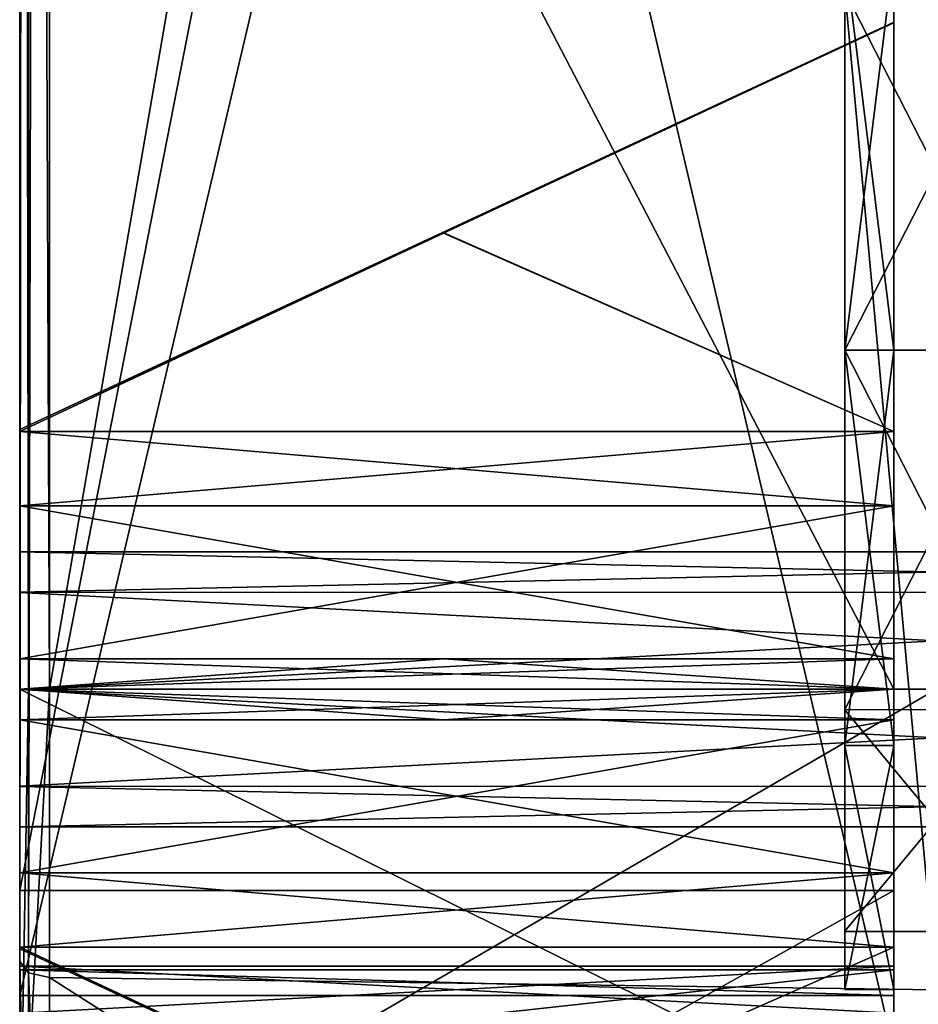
# Model space of a CAD drawing. Header units: millimetres. Extents: x -30 to 0, y -214 to 14.
# Tile 3 of 42: x -30 to -15, y -202 to -186. Entities that reach past the tile are written whole.
import ezdxf

# ---------------------------------------------------------------- set-up
doc = ezdxf.new("R2010")
doc.units = ezdxf.units.MM
doc.header["$LTSCALE"] = 81.481481
for name, color, linetype in [('150', 7, 'CONTINUOUS'), ('157', 7, 'CONTINUOUS'), ('224', 7, 'CONTINUOUS'), ('225', 7, 'CONTINUOUS'), ('231', 7, 'CONTINUOUS'), ('241', 7, 'CONTINUOUS'), ('250', 7, 'CONTINUOUS'), ('251', 7, 'CONTINUOUS'), ('26', 7, 'CONTINUOUS'), ('279', 7, 'CONTINUOUS'), ('280', 7, 'CONTINUOUS'), ('53', 7, 'CONTINUOUS'), ('54', 7, 'CONTINUOUS'), ('56', 7, 'CONTINUOUS'), ('57', 7, 'CONTINUOUS'), ('621', 7, 'CONTINUOUS'), ('625', 7, 'CONTINUOUS'), ('626', 7, 'CONTINUOUS'), ('628', 7, 'CONTINUOUS'), ('630', 7, 'CONTINUOUS'), ('647', 7, 'CONTINUOUS'), ('648', 7, 'CONTINUOUS'), ('649', 7, 'CONTINUOUS'), ('650', 7, 'CONTINUOUS'), ('651', 7, 'CONTINUOUS'), ('652', 7, 'CONTINUOUS'), ('653', 7, 'CONTINUOUS'), ('654', 7, 'CONTINUOUS'), ('655', 7, 'CONTINUOUS'), ('656', 7, 'CONTINUOUS'), ('657', 7, 'CONTINUOUS'), ('658', 7, 'CONTINUOUS'), ('676', 7, 'CONTINUOUS'), ('677', 7, 'CONTINUOUS'), ('678', 7, 'CONTINUOUS'), ('679', 7, 'CONTINUOUS'), ('680', 7, 'CONTINUOUS'), ('681', 7, 'CONTINUOUS'), ('682', 7, 'CONTINUOUS'), ('72', 7, 'CONTINUOUS'), ('73', 7, 'CONTINUOUS'), ('75', 7, 'CONTINUOUS'), ('76', 7, 'CONTINUOUS')]:
    doc.layers.add(name, color=color, linetype=linetype)

msp = doc.modelspace()

# ---------------------------------------------------------------- linework, layer by layer
at = {"layer": '150', "linetype": 'Continuous'}
for points in [[(-15.7, -141.198, 113.165), (-15.7, -202.011, 155.917), (-15.7, -175.498, 141.812), (-15.7, -141.198, 113.165)], [(-15.7, -197, 198.2), (-15.7, -169.5, 198.2), (-15.7, -197, 193.918), (-15.7, -197, 198.2)], [(-15.7, -169.5, 198.2), (-15.7, -183.189, 170.495), (-15.7, -186.082, 183), (-15.7, -169.5, 198.2)], [(-15.7, -197, 193.918), (-15.7, -169.5, 198.2), (-15.7, -196.5, 193.907), (-15.7, -197, 193.918)], [(-15.7, -196.5, 193.907), (-15.7, -169.5, 198.2), (-15.7, -196.5, 187.22), (-15.7, -196.5, 193.907)], [(-15.7, -196.5, 187.22), (-15.7, -169.5, 198.2), (-15.7, -193.995, 186.005), (-15.7, -196.5, 187.22)], [(-15.7, -193.995, 186.005), (-15.7, -169.5, 198.2), (-15.7, -192.78, 183.5), (-15.7, -193.995, 186.005)], [(-15.7, -192.78, 183.5), (-15.7, -169.5, 198.2), (-15.7, -186.093, 183.5), (-15.7, -192.78, 183.5)], [(-15.7, -186.093, 183.5), (-15.7, -169.5, 198.2), (-15.7, -186.082, 183), (-15.7, -186.093, 183.5)], [(-15.7, -175.498, 141.812), (-15.7, -202.011, 155.917), (-15.7, -183.187, 149.501), (-15.7, -175.498, 141.812)], [(-15.7, -183.187, 149.501), (-15.7, -202.011, 155.917), (-15.7, -186, 160.009), (-15.7, -183.187, 149.501)], [(-15.7, -183.189, 170.495), (-15.7, -186, 160.009), (-15.7, -186.082, 183), (-15.7, -183.189, 170.495)], [(-15.7, -186, 160.009), (-15.7, -202.011, 155.917), (-15.7, -186.093, 182.5), (-15.7, -186, 160.009)], [(-15.7, -186.082, 183), (-15.7, -186, 160.009), (-15.7, -186.093, 182.5), (-15.7, -186.082, 183)], [(-15.7, -186.093, 182.5), (-15.7, -202.011, 155.917), (-15.7, -192.78, 182.5), (-15.7, -186.093, 182.5)], [(-15.7, -202.011, 155.917), (-15.7, -196.5, 172.093), (-15.7, -192.78, 182.5), (-15.7, -202.011, 155.917)], [(-15.7, -192.78, 182.5), (-15.7, -196.5, 172.093), (-15.7, -193.995, 179.995), (-15.7, -192.78, 182.5)], [(-15.7, -193.995, 179.995), (-15.7, -196.5, 172.093), (-15.7, -196.5, 178.78), (-15.7, -193.995, 179.995)], [(-15.7, -196.5, 172.093), (-15.7, -202.011, 155.917), (-15.7, -197, 172.082), (-15.7, -196.5, 172.093)], [(-15.7, -204.101, 196.297), (-15.7, -197, 198.2), (-15.7, -201.22, 183.5), (-15.7, -204.101, 196.297)], [(-15.7, -201.22, 183.5), (-15.7, -197, 198.2), (-15.7, -200.005, 186.005), (-15.7, -201.22, 183.5)], [(-15.7, -200.005, 186.005), (-15.7, -197, 198.2), (-15.7, -197.5, 193.907), (-15.7, -200.005, 186.005)], [(-15.7, -197.5, 193.907), (-15.7, -197, 198.2), (-15.7, -197, 193.918), (-15.7, -197.5, 193.907)], [(-15.7, -197, 172.082), (-15.7, -202.011, 155.917), (-15.7, -197.5, 172.093), (-15.7, -197, 172.082)], [(-15.7, -202.011, 155.917), (-15.7, -201.593, 158.908), (-15.7, -197.5, 178.78), (-15.7, -202.011, 155.917)], [(-15.7, -197.5, 178.78), (-15.7, -201.593, 158.908), (-15.7, -200.005, 179.995), (-15.7, -197.5, 178.78)], [(-15.7, -197.5, 172.093), (-15.7, -202.011, 155.917), (-15.7, -197.5, 178.78), (-15.7, -197.5, 172.093)], [(-15.7, -197.5, 187.22), (-15.7, -200.005, 186.005), (-15.7, -197.5, 193.907), (-15.7, -197.5, 187.22)], [(-15.7, -200.005, 179.995), (-15.7, -201.593, 158.908), (-15.7, -201.22, 182.5), (-15.7, -200.005, 179.995)], [(-15.7, -207.907, 183.5), (-15.7, -204.101, 196.297), (-15.7, -201.22, 183.5), (-15.7, -207.907, 183.5)], [(-15.7, -203.155, 161.487), (-15.7, -206, 162.5), (-15.7, -201.22, 182.5), (-15.7, -203.155, 161.487)], [(-15.7, -201.22, 182.5), (-15.7, -206, 162.5), (-15.7, -207.907, 182.5), (-15.7, -201.22, 182.5)], [(-15.7, -201.593, 158.908), (-15.7, -203.155, 161.487), (-15.7, -201.22, 182.5), (-15.7, -201.593, 158.908)]]:
    msp.add_3dface(points, dxfattribs=at)
at = {"layer": '157', "linetype": 'Continuous'}
for points in [[(-15.7, -127.096, 58.916), (-15.7, -200.294, 104.183), (-15.7, -127.041, 59.061), (-15.7, -127.096, 58.916)], [(-15.7, -127.041, 59.061), (-15.7, -200.294, 104.183), (-15.7, -127.046, 59.217), (-15.7, -127.041, 59.061)], [(-15.7, -127.046, 59.217), (-15.7, -200.294, 104.183), (-15.7, -171, 97), (-15.7, -127.046, 59.217)], [(-15.7, -127.308, 58.576), (-15.7, -200.294, 104.183), (-15.7, -127.096, 58.916), (-15.7, -127.308, 58.576)], [(-15.7, -202.918, 154.721), (-15.7, -142.061, 111.938), (-15.7, -204.342, 153.816), (-15.7, -202.918, 154.721)], [(-15.7, -204.342, 153.816), (-15.7, -142.061, 111.938), (-15.7, -206, 153.5), (-15.7, -204.342, 153.816)], [(-15.7, -206, 153.5), (-15.7, -142.061, 111.938), (-15.7, -203.014, 145.367), (-15.7, -206, 153.5)], [(-15.7, -203.014, 145.367), (-15.7, -142.061, 111.938), (-15.7, -201.532, 142.538), (-15.7, -203.014, 145.367)], [(-15.7, -201.532, 142.538), (-15.7, -142.061, 111.938), (-15.7, -202.3, 139.439), (-15.7, -201.532, 142.538)], [(-15.7, -202.3, 139.439), (-15.7, -142.061, 111.938), (-15.7, -184.987, 131.278), (-15.7, -202.3, 139.439)], [(-15.7, -171, 97), (-15.7, -200.294, 104.183), (-15.7, -177.465, 99.1), (-15.7, -171, 97)], [(-15.7, -177.465, 99.1), (-15.7, -200.294, 104.183), (-15.7, -181.461, 104.599), (-15.7, -177.465, 99.1)], [(-15.7, -200.294, 104.183), (-15.7, -208.291, 112.61), (-15.7, -181.461, 104.599), (-15.7, -200.294, 104.183)], [(-15.7, -208.291, 112.61), (-15.7, -191.452, 111.378), (-15.7, -181.461, 104.599), (-15.7, -208.291, 112.61)], [(-15.7, -191.452, 111.378), (-15.7, -184.979, 113.484), (-15.7, -181.461, 111.402), (-15.7, -191.452, 111.378)], [(-15.7, -181.461, 104.599), (-15.7, -191.452, 111.378), (-15.7, -181.461, 111.402), (-15.7, -181.461, 104.599)], [(-15.7, -203.911, 138.014), (-15.7, -202.3, 139.439), (-15.7, -184.987, 131.278), (-15.7, -203.911, 138.014)], [(-15.7, -191.452, 133.378), (-15.7, -203.911, 138.014), (-15.7, -184.987, 131.278), (-15.7, -191.452, 133.378)], [(-15.7, -206, 137.5), (-15.7, -203.911, 138.014), (-15.7, -191.452, 133.378), (-15.7, -206, 137.5)], [(-15.7, -208.089, 138.014), (-15.7, -206, 137.5), (-15.7, -191.452, 133.378), (-15.7, -208.089, 138.014)], [(-15.7, -197.925, 131.272), (-15.7, -208.089, 138.014), (-15.7, -191.452, 133.378), (-15.7, -197.925, 131.272)], [(-15.7, -191.452, 111.378), (-15.7, -208.291, 112.61), (-15.7, -197.916, 113.478), (-15.7, -191.452, 111.378)], [(-15.7, -208.291, 112.61), (-15.7, -211.2, 123.858), (-15.7, -197.916, 113.478), (-15.7, -208.291, 112.61)], [(-15.7, -197.916, 113.478), (-15.7, -211.2, 123.858), (-15.7, -201.913, 118.977), (-15.7, -197.916, 113.478)], [(-15.7, -201.913, 125.78), (-15.7, -208.089, 138.014), (-15.7, -197.925, 131.272), (-15.7, -201.913, 125.78)], [(-15.7, -211.2, 140.75), (-15.7, -208.089, 138.014), (-15.7, -201.913, 125.78), (-15.7, -211.2, 140.75)], [(-15.7, -211.2, 123.858), (-15.7, -211.2, 140.75), (-15.7, -201.913, 125.78), (-15.7, -211.2, 123.858)], [(-15.7, -201.913, 118.977), (-15.7, -211.2, 123.858), (-15.7, -201.913, 125.78), (-15.7, -201.913, 118.977)]]:
    msp.add_3dface(points, dxfattribs=at)
at = {"layer": '224', "linetype": 'Continuous'}
for points in [[(-30, -127.308, 58.576), (-30, -200.294, 104.183), (-15.7, -127.308, 58.576), (-30, -127.308, 58.576)], [(-15.7, -127.308, 58.576), (-30, -200.294, 104.183), (-15.7, -200.294, 104.183), (-15.7, -127.308, 58.576)]]:
    msp.add_3dface(points, dxfattribs=at)
at = {"layer": '225', "linetype": 'Continuous'}
for points in [[(-30, -200.294, 104.183), (-30, -208.291, 112.61), (-15.7, -200.294, 104.183), (-30, -200.294, 104.183)], [(-15.7, -200.294, 104.183), (-30, -208.291, 112.61), (-15.7, -208.291, 112.61), (-15.7, -200.294, 104.183)]]:
    msp.add_3dface(points, dxfattribs=at)
at = {"layer": '231', "linetype": 'Continuous'}
for points in [[(-30, -203.014, 138.633), (-30, -201.532, 141.462), (-15.7, -202.3, 139.439), (-30, -203.014, 138.633)], [(-30, -201.532, 141.462), (-30, -202.3, 144.561), (-15.7, -201.532, 142.538), (-30, -201.532, 141.462)], [(-30, -201.532, 141.462), (-15.7, -201.532, 142.538), (-15.7, -202.3, 139.439), (-30, -201.532, 141.462)], [(-30, -202.3, 144.561), (-15.7, -203.014, 145.367), (-15.7, -201.532, 142.538), (-30, -202.3, 144.561)]]:
    msp.add_3dface(points, dxfattribs=at)
at = {"layer": '241', "linetype": 'Continuous'}
for points in [[(-30, -202.011, 155.917), (-30, -201.593, 158.908), (-15.7, -202.011, 155.917), (-30, -202.011, 155.917)], [(-30, -201.593, 158.908), (-30, -203.155, 161.487), (-15.7, -201.593, 158.908), (-30, -201.593, 158.908)], [(-30, -201.593, 158.908), (-15.7, -201.593, 158.908), (-15.7, -202.011, 155.917), (-30, -201.593, 158.908)], [(-30, -203.155, 161.487), (-15.7, -203.155, 161.487), (-15.7, -201.593, 158.908), (-30, -203.155, 161.487)]]:
    msp.add_3dface(points, dxfattribs=at)
at = {"layer": '250', "linetype": 'Continuous'}
for points in [[(-30, -204.101, 196.297), (-30, -197, 198.2), (-15.7, -204.101, 196.297), (-30, -204.101, 196.297)], [(-30, -197, 198.2), (-15.7, -197, 198.2), (-15.7, -204.101, 196.297), (-30, -197, 198.2)]]:
    msp.add_3dface(points, dxfattribs=at)
at = {"layer": '251', "linetype": 'Continuous'}
for points in [[(-30, -197, 198.2), (-30, -169.5, 198.2), (-15.7, -197, 198.2), (-30, -197, 198.2)], [(-30, -169.5, 198.2), (-15.7, -169.5, 198.2), (-15.7, -197, 198.2), (-30, -169.5, 198.2)]]:
    msp.add_3dface(points, dxfattribs=at)
at = {"layer": '26', "linetype": 'Continuous'}
for points in [[(-30, -43.249, 3.468), (-30, -201.455, 102.326), (-30, -92.124, 36.591), (-30, -43.249, 3.468)], [(-30, -201.455, 102.326), (-30, -93.051, 37.17), (-30, -92.124, 36.591), (-30, -201.455, 102.326)], [(-30, -201.455, 102.326), (-30, -125.877, 57.682), (-30, -93.051, 37.17), (-30, -201.455, 102.326)], [(-30, -197, 200.39), (-30, -113.202, 200.39), (-30, -197, 198.2), (-30, -197, 200.39)], [(-30, -197, 198.2), (-30, -113.202, 200.39), (-30, -169.5, 198.2), (-30, -197, 198.2)], [(-30, -201.455, 102.326), (-30, -127.308, 58.576), (-30, -125.877, 57.682), (-30, -201.455, 102.326)], [(-30, -127.308, 58.576), (-30, -201.455, 102.326), (-30, -200.294, 104.183), (-30, -127.308, 58.576)], [(-30, -202.011, 155.917), (-30, -141.198, 113.165), (-30, -142.061, 111.938), (-30, -202.011, 155.917)], [(-30, -202.918, 154.721), (-30, -202.011, 155.917), (-30, -142.061, 111.938), (-30, -202.918, 154.721)], [(-30, -205.195, 198.194), (-30, -197, 200.39), (-30, -204.101, 196.297), (-30, -205.195, 198.194)], [(-30, -204.101, 196.297), (-30, -197, 200.39), (-30, -197, 198.2), (-30, -204.101, 196.297)], [(-30, -200.294, 104.183), (-30, -201.455, 102.326), (-30, -208.291, 112.61), (-30, -200.294, 104.183)], [(-30, -201.455, 102.326), (-30, -210.206, 111.549), (-30, -208.291, 112.61), (-30, -201.455, 102.326)], [(-30, -201.532, 141.462), (-30, -203.014, 138.633), (-30, -202.3, 144.561), (-30, -201.532, 141.462)], [(-30, -201.593, 158.908), (-30, -202.011, 155.917), (-30, -202.918, 154.721), (-30, -201.593, 158.908)], [(-30, -203.155, 161.487), (-30, -201.593, 158.908), (-30, -202.918, 154.721), (-30, -203.155, 161.487)]]:
    msp.add_3dface(points, dxfattribs=at)
at = {"layer": '279', "linetype": 'Continuous'}
for points in [[(-30, -141.198, 113.165), (-30, -202.011, 155.917), (-15.7, -141.198, 113.165), (-30, -141.198, 113.165)], [(-15.7, -141.198, 113.165), (-30, -202.011, 155.917), (-15.7, -202.011, 155.917), (-15.7, -141.198, 113.165)]]:
    msp.add_3dface(points, dxfattribs=at)
at = {"layer": '280', "linetype": 'Continuous'}
for points in [[(-30, -202.918, 154.721), (-30, -142.061, 111.938), (-15.7, -202.918, 154.721), (-30, -202.918, 154.721)], [(-30, -142.061, 111.938), (-15.7, -142.061, 111.938), (-15.7, -202.918, 154.721), (-30, -142.061, 111.938)]]:
    msp.add_3dface(points, dxfattribs=at)
at = {"layer": '53', "linetype": 'Continuous'}
for points in [[(-30, -201.455, 102.326), (-30, -43.249, 3.468), (-29.858, -43.434, 3.172), (-30, -201.455, 102.326)], [(-30, -201.455, 102.326), (-29.858, -43.434, 3.172), (-29.858, -201.639, 102.03), (-30, -201.455, 102.326)], [(-29.858, -43.434, 3.172), (-29.513, -43.514, 3.044), (-29.858, -201.639, 102.03), (-29.858, -43.434, 3.172)], [(-29.858, -201.639, 102.03), (-29.513, -43.514, 3.044), (-29.513, -201.719, 101.902), (-29.858, -201.639, 102.03)]]:
    msp.add_3dface(points, dxfattribs=at)
at = {"layer": '54', "linetype": 'Continuous'}
for points in [[(-30, -210.206, 111.549), (-30, -201.455, 102.326), (-29.858, -208.097, 107.776), (-30, -210.206, 111.549)], [(-30, -201.455, 102.326), (-29.858, -201.639, 102.03), (-29.858, -208.097, 107.776), (-30, -201.455, 102.326)], [(-29.858, -201.639, 102.03), (-29.513, -201.719, 101.902), (-29.513, -210.644, 111.306), (-29.858, -201.639, 102.03)], [(-29.858, -208.097, 107.776), (-29.858, -201.639, 102.03), (-29.513, -210.644, 111.306), (-29.858, -208.097, 107.776)]]:
    msp.add_3dface(points, dxfattribs=at)
at = {"layer": '56', "linetype": 'Continuous'}
for points in [[(-30, -197, 200.39), (-30, -205.195, 198.194), (-29.858, -197, 200.739), (-30, -197, 200.39)], [(-29.858, -197, 200.739), (-30, -205.195, 198.194), (-29.858, -203.406, 199.465), (-29.858, -197, 200.739)], [(-29.858, -197, 200.739), (-29.858, -203.406, 199.465), (-29.513, -197, 200.89), (-29.858, -197, 200.739)], [(-29.513, -197, 200.89), (-29.858, -203.406, 199.465), (-29.513, -205.445, 198.627), (-29.513, -197, 200.89)]]:
    msp.add_3dface(points, dxfattribs=at)
at = {"layer": '57', "linetype": 'Continuous'}
for points in [[(-30, -113.202, 200.39), (-30, -197, 200.39), (-29.858, -197, 200.739), (-30, -113.202, 200.39)], [(-30, -113.202, 200.39), (-29.858, -197, 200.739), (-29.858, -113.202, 200.739), (-30, -113.202, 200.39)], [(-29.858, -197, 200.739), (-29.513, -197, 200.89), (-29.858, -113.202, 200.739), (-29.858, -197, 200.739)], [(-29.858, -113.202, 200.739), (-29.513, -197, 200.89), (-29.513, -113.202, 200.89), (-29.858, -113.202, 200.739)]]:
    msp.add_3dface(points, dxfattribs=at)
at = {"layer": '621', "linetype": 'Continuous'}
for points in [[(-16.5, -191.452, 133.378), (-16.5, -184.979, 131.272), (-16.5, -191.452, 132.378), (-16.5, -191.452, 133.378)], [(-16.5, -191.452, 132.378), (-16.5, -184.979, 131.272), (-16.5, -185.575, 130.469), (-16.5, -191.452, 132.378)], [(-16.5, -184.987, 113.478), (-16.5, -191.452, 111.378), (-16.5, -185.567, 114.293), (-16.5, -184.987, 113.478)], [(-16.5, -185.567, 114.293), (-16.5, -191.452, 111.378), (-16.5, -191.452, 112.378), (-16.5, -185.567, 114.293)], [(-16.5, -191.452, 111.378), (-16.5, -197.925, 113.484), (-16.5, -191.452, 112.378), (-16.5, -191.452, 111.378)], [(-16.5, -191.452, 112.378), (-16.5, -197.925, 113.484), (-16.5, -197.329, 114.287), (-16.5, -191.452, 112.378)], [(-16.5, -197.916, 131.278), (-16.5, -191.452, 133.378), (-16.5, -197.337, 130.463), (-16.5, -197.916, 131.278)], [(-16.5, -191.452, 133.378), (-16.5, -191.452, 132.378), (-16.5, -197.337, 130.463), (-16.5, -191.452, 133.378)], [(-16.5, -197.329, 114.287), (-16.5, -197.925, 113.484), (-16.5, -200.961, 119.285), (-16.5, -197.329, 114.287)], [(-16.5, -200.962, 125.468), (-16.5, -197.916, 131.278), (-16.5, -197.337, 130.463), (-16.5, -200.962, 125.468)], [(-16.5, -201.913, 125.779), (-16.5, -197.916, 131.278), (-16.5, -200.962, 125.468), (-16.5, -201.913, 125.779)], [(-16.5, -197.925, 113.484), (-16.5, -201.913, 118.976), (-16.5, -200.961, 119.285), (-16.5, -197.925, 113.484)], [(-16.5, -200.961, 119.285), (-16.5, -201.913, 118.976), (-16.5, -200.962, 125.468), (-16.5, -200.961, 119.285)], [(-16.5, -201.913, 118.976), (-16.5, -201.913, 125.779), (-16.5, -200.962, 125.468), (-16.5, -201.913, 118.976)]]:
    msp.add_3dface(points, dxfattribs=at)
at = {"layer": '625', "linetype": 'Continuous'}
for points in [[(-13.5, -191.452, 132.378), (-16.5, -185.575, 130.469), (-13.5, -185.567, 130.463), (-13.5, -191.452, 132.378)], [(-16.5, -185.567, 114.293), (-16.5, -191.452, 112.378), (-13.5, -185.575, 114.287), (-16.5, -185.567, 114.293)], [(-16.5, -191.452, 132.378), (-16.5, -185.575, 130.469), (-13.5, -191.452, 132.378), (-16.5, -191.452, 132.378)], [(-16.5, -191.452, 112.378), (-13.5, -191.452, 112.378), (-13.5, -185.575, 114.287), (-16.5, -191.452, 112.378)]]:
    msp.add_3dface(points, dxfattribs=at)
at = {"layer": '626', "linetype": 'Continuous'}
for points in [[(-16.5, -197.337, 130.463), (-16.5, -191.452, 132.378), (-13.5, -197.329, 130.469), (-16.5, -197.337, 130.463)], [(-16.5, -191.452, 132.378), (-13.5, -191.452, 132.378), (-13.5, -197.329, 130.469), (-16.5, -191.452, 132.378)], [(-16.5, -191.452, 112.378), (-16.5, -197.329, 114.287), (-13.5, -191.452, 112.378), (-16.5, -191.452, 112.378)], [(-13.5, -191.452, 112.378), (-16.5, -197.329, 114.287), (-13.5, -197.337, 114.293), (-13.5, -191.452, 112.378)], [(-16.5, -197.329, 114.287), (-16.5, -200.961, 119.285), (-13.5, -197.337, 114.293), (-16.5, -197.329, 114.287)], [(-13.5, -200.961, 125.471), (-16.5, -197.337, 130.463), (-13.5, -197.329, 130.469), (-13.5, -200.961, 125.471)], [(-13.5, -197.337, 114.293), (-16.5, -200.961, 119.285), (-13.5, -200.962, 119.287), (-13.5, -197.337, 114.293)], [(-16.5, -200.962, 125.468), (-16.5, -197.337, 130.463), (-13.5, -200.961, 125.471), (-16.5, -200.962, 125.468)], [(-16.5, -200.961, 119.285), (-16.5, -200.962, 125.468), (-13.5, -200.962, 119.287), (-16.5, -200.961, 119.285)], [(-13.5, -200.962, 119.287), (-16.5, -200.962, 125.468), (-13.5, -200.961, 125.471), (-13.5, -200.962, 119.287)]]:
    msp.add_3dface(points, dxfattribs=at)
at = {"layer": '628', "linetype": 'Continuous'}
for points in [[(-15.7, -191.452, 111.378), (-15.7, -197.916, 113.478), (-16.5, -191.452, 111.378), (-15.7, -191.452, 111.378)], [(-16.5, -191.452, 111.378), (-15.7, -197.916, 113.478), (-16.5, -197.925, 113.484), (-16.5, -191.452, 111.378)], [(-15.7, -197.925, 131.272), (-15.7, -191.452, 133.378), (-16.5, -197.916, 131.278), (-15.7, -197.925, 131.272)], [(-16.5, -197.916, 131.278), (-15.7, -191.452, 133.378), (-16.5, -191.452, 133.378), (-16.5, -197.916, 131.278)], [(-15.7, -197.916, 113.478), (-15.7, -201.913, 118.977), (-16.5, -197.925, 113.484), (-15.7, -197.916, 113.478)], [(-16.5, -201.913, 125.779), (-15.7, -197.925, 131.272), (-16.5, -197.916, 131.278), (-16.5, -201.913, 125.779)], [(-16.5, -197.925, 113.484), (-15.7, -201.913, 118.977), (-16.5, -201.913, 118.976), (-16.5, -197.925, 113.484)], [(-15.7, -201.913, 125.78), (-15.7, -197.925, 131.272), (-16.5, -201.913, 125.779), (-15.7, -201.913, 125.78)], [(-15.7, -201.913, 118.977), (-15.7, -201.913, 125.78), (-16.5, -201.913, 125.779), (-15.7, -201.913, 118.977)], [(-16.5, -201.913, 118.976), (-15.7, -201.913, 118.977), (-16.5, -201.913, 125.779), (-16.5, -201.913, 118.976)]]:
    msp.add_3dface(points, dxfattribs=at)
at = {"layer": '630', "linetype": 'Continuous'}
for points in [[(-15.7, -184.979, 113.484), (-15.7, -191.452, 111.378), (-16.5, -184.987, 113.478), (-15.7, -184.979, 113.484)], [(-16.5, -191.452, 133.378), (-15.7, -184.987, 131.278), (-16.5, -184.979, 131.272), (-16.5, -191.452, 133.378)], [(-15.7, -191.452, 111.378), (-16.5, -191.452, 111.378), (-16.5, -184.987, 113.478), (-15.7, -191.452, 111.378)], [(-15.7, -191.452, 133.378), (-15.7, -184.987, 131.278), (-16.5, -191.452, 133.378), (-15.7, -191.452, 133.378)]]:
    msp.add_3dface(points, dxfattribs=at)
at = {"layer": '647', "linetype": 'Continuous'}
for points in [[(-30, -196.5, 178.78), (-15.7, -197, 172.082), (-30, -197, 178.75), (-30, -196.5, 178.78)], [(-15.7, -197, 172.082), (-30, -196.5, 178.78), (-23.067, -196.5, 175.534), (-15.7, -197, 172.082)], [(-15.7, -196.5, 172.093), (-15.7, -197, 172.082), (-23.067, -196.5, 175.534), (-15.7, -196.5, 172.093)], [(-15.7, -197, 172.082), (-15.7, -197.5, 172.093), (-30, -197, 178.75), (-15.7, -197, 172.082)], [(-30, -197, 178.75), (-15.7, -197.5, 172.093), (-23.062, -197.5, 175.531), (-30, -197, 178.75)], [(-30, -197.5, 178.78), (-30, -197, 178.75), (-23.062, -197.5, 175.531), (-30, -197.5, 178.78)]]:
    msp.add_3dface(points, dxfattribs=at)
at = {"layer": '648', "linetype": 'Continuous'}
for points in [[(-30, -196.5, 178.78), (-15.7, -196.5, 178.78), (-23.067, -196.5, 175.534), (-30, -196.5, 178.78)], [(-15.7, -196.5, 178.78), (-15.7, -196.5, 172.093), (-23.067, -196.5, 175.534), (-15.7, -196.5, 178.78)]]:
    msp.add_3dface(points, dxfattribs=at)
at = {"layer": '649', "linetype": 'Continuous'}
for points in [[(-15.7, -193.995, 186.005), (-15.7, -192.78, 183.5), (-30, -193.995, 186.005), (-15.7, -193.995, 186.005)], [(-15.7, -192.78, 183.5), (-30, -192.78, 183.5), (-30, -193.995, 186.005), (-15.7, -192.78, 183.5)], [(-15.7, -196.5, 187.22), (-15.7, -193.995, 186.005), (-30, -196.5, 187.22), (-15.7, -196.5, 187.22)], [(-15.7, -193.995, 186.005), (-30, -193.995, 186.005), (-30, -196.5, 187.22), (-15.7, -193.995, 186.005)]]:
    msp.add_3dface(points, dxfattribs=at)
at = {"layer": '650', "linetype": 'Continuous'}
for points in [[(-15.7, -200.005, 186.005), (-15.7, -197.5, 187.22), (-30, -200.005, 186.005), (-15.7, -200.005, 186.005)], [(-15.7, -197.5, 187.22), (-30, -197.5, 187.22), (-30, -200.005, 186.005), (-15.7, -197.5, 187.22)], [(-15.7, -201.22, 183.5), (-15.7, -200.005, 186.005), (-30, -201.22, 183.5), (-15.7, -201.22, 183.5)], [(-15.7, -200.005, 186.005), (-30, -200.005, 186.005), (-30, -201.22, 183.5), (-15.7, -200.005, 186.005)]]:
    msp.add_3dface(points, dxfattribs=at)
at = {"layer": '651', "linetype": 'Continuous'}
for points in [[(-15.7, -197.5, 178.78), (-15.7, -200.005, 179.995), (-30, -197.5, 178.78), (-15.7, -197.5, 178.78)], [(-15.7, -200.005, 179.995), (-30, -200.005, 179.995), (-30, -197.5, 178.78), (-15.7, -200.005, 179.995)], [(-15.7, -200.005, 179.995), (-15.7, -201.22, 182.5), (-30, -200.005, 179.995), (-15.7, -200.005, 179.995)], [(-15.7, -201.22, 182.5), (-30, -201.22, 182.5), (-30, -200.005, 179.995), (-15.7, -201.22, 182.5)]]:
    msp.add_3dface(points, dxfattribs=at)
at = {"layer": '652', "linetype": 'Continuous'}
for points in [[(-15.7, -192.78, 182.5), (-15.7, -193.995, 179.995), (-30, -192.78, 182.5), (-15.7, -192.78, 182.5)], [(-15.7, -193.995, 179.995), (-30, -193.995, 179.995), (-30, -192.78, 182.5), (-15.7, -193.995, 179.995)], [(-15.7, -193.995, 179.995), (-15.7, -196.5, 178.78), (-30, -193.995, 179.995), (-15.7, -193.995, 179.995)], [(-15.7, -196.5, 178.78), (-30, -196.5, 178.78), (-30, -193.995, 179.995), (-15.7, -196.5, 178.78)]]:
    msp.add_3dface(points, dxfattribs=at)
at = {"layer": '653', "linetype": 'Continuous'}
for points in [[(-30, -196.5, 187.22), (-23.062, -196.5, 190.469), (-15.7, -196.5, 187.22), (-30, -196.5, 187.22)], [(-15.7, -196.5, 193.907), (-15.7, -196.5, 187.22), (-23.062, -196.5, 190.469), (-15.7, -196.5, 193.907)]]:
    msp.add_3dface(points, dxfattribs=at)
at = {"layer": '654', "linetype": 'Continuous'}
for points in [[(-15.7, -197, 193.918), (-15.7, -196.5, 193.907), (-30, -197, 187.25), (-15.7, -197, 193.918)], [(-30, -197, 187.25), (-15.7, -196.5, 193.907), (-23.062, -196.5, 190.469), (-30, -197, 187.25)], [(-30, -196.5, 187.22), (-30, -197, 187.25), (-23.062, -196.5, 190.469), (-30, -196.5, 187.22)], [(-15.7, -197, 193.918), (-30, -197, 187.25), (-30, -197.5, 187.22), (-15.7, -197, 193.918)], [(-15.7, -197, 193.918), (-30, -197.5, 187.22), (-23.067, -197.5, 190.466), (-15.7, -197, 193.918)], [(-15.7, -197.5, 193.907), (-15.7, -197, 193.918), (-23.067, -197.5, 190.466), (-15.7, -197.5, 193.907)]]:
    msp.add_3dface(points, dxfattribs=at)
at = {"layer": '655', "linetype": 'Continuous'}
for points in [[(-30, -197.5, 187.22), (-15.7, -197.5, 187.22), (-23.067, -197.5, 190.466), (-30, -197.5, 187.22)], [(-15.7, -197.5, 187.22), (-15.7, -197.5, 193.907), (-23.067, -197.5, 190.466), (-15.7, -197.5, 187.22)]]:
    msp.add_3dface(points, dxfattribs=at)
at = {"layer": '656', "linetype": 'Continuous'}
for points in [[(-30, -192.75, 183), (-30, -192.78, 182.5), (-30, -192.78, 183.5), (-30, -192.75, 183)], [(-30, -192.78, 182.5), (-30, -193.995, 179.995), (-30, -192.78, 183.5), (-30, -192.78, 182.5)], [(-30, -192.78, 183.5), (-30, -193.995, 179.995), (-30, -193.995, 186.005), (-30, -192.78, 183.5)], [(-30, -194.75, 183), (-30, -195.413, 184.595), (-30, -193.995, 186.005), (-30, -194.75, 183)], [(-30, -195.408, 181.41), (-30, -194.75, 183), (-30, -193.995, 179.995), (-30, -195.408, 181.41)], [(-30, -193.995, 179.995), (-30, -194.75, 183), (-30, -193.995, 186.005), (-30, -193.995, 179.995)], [(-30, -193.995, 186.005), (-30, -195.413, 184.595), (-30, -196.5, 187.22), (-30, -193.995, 186.005)], [(-30, -196.5, 178.78), (-30, -195.408, 181.41), (-30, -193.995, 179.995), (-30, -196.5, 178.78)], [(-30, -196.999, 180.75), (-30, -195.408, 181.41), (-30, -196.5, 178.78), (-30, -196.999, 180.75)], [(-30, -195.413, 184.595), (-30, -197.001, 185.25), (-30, -196.5, 187.22), (-30, -195.413, 184.595)], [(-30, -196.5, 187.22), (-30, -197.001, 185.25), (-30, -197, 187.25), (-30, -196.5, 187.22)], [(-30, -196.999, 180.75), (-30, -196.5, 178.78), (-30, -197, 178.75), (-30, -196.999, 180.75)], [(-30, -198.587, 181.405), (-30, -196.999, 180.75), (-30, -197.5, 178.78), (-30, -198.587, 181.405)], [(-30, -197.5, 178.78), (-30, -196.999, 180.75), (-30, -197, 178.75), (-30, -197.5, 178.78)], [(-30, -197, 187.25), (-30, -197.001, 185.25), (-30, -197.5, 187.22), (-30, -197, 187.25)], [(-30, -197.001, 185.25), (-30, -198.592, 184.59), (-30, -197.5, 187.22), (-30, -197.001, 185.25)], [(-30, -197.5, 187.22), (-30, -198.592, 184.59), (-30, -200.005, 186.005), (-30, -197.5, 187.22)], [(-30, -200.005, 179.995), (-30, -198.587, 181.405), (-30, -197.5, 178.78), (-30, -200.005, 179.995)], [(-30, -199.25, 183), (-30, -198.587, 181.405), (-30, -200.005, 179.995), (-30, -199.25, 183)], [(-30, -198.592, 184.59), (-30, -199.25, 183), (-30, -200.005, 186.005), (-30, -198.592, 184.59)], [(-30, -200.005, 186.005), (-30, -199.25, 183), (-30, -200.005, 179.995), (-30, -200.005, 186.005)], [(-30, -201.22, 183.5), (-30, -200.005, 186.005), (-30, -201.22, 182.5), (-30, -201.22, 183.5)], [(-30, -201.22, 182.5), (-30, -200.005, 186.005), (-30, -200.005, 179.995), (-30, -201.22, 182.5)], [(-30, -201.25, 183), (-30, -201.22, 183.5), (-30, -201.22, 182.5), (-30, -201.25, 183)]]:
    msp.add_3dface(points, dxfattribs=at)
at = {"layer": '657', "linetype": 'Continuous'}
for points in [[(0, -195.413, 181.405), (0, -194.75, 183), (-30, -195.408, 181.41), (0, -195.413, 181.405)], [(0, -194.75, 183), (-30, -194.75, 183), (-30, -195.408, 181.41), (0, -194.75, 183)], [(-30, -196.999, 180.75), (0, -195.413, 181.405), (-30, -195.408, 181.41), (-30, -196.999, 180.75)], [(0, -197.001, 180.75), (0, -195.413, 181.405), (-30, -196.999, 180.75), (0, -197.001, 180.75)], [(-30, -198.587, 181.405), (0, -197.001, 180.75), (-30, -196.999, 180.75), (-30, -198.587, 181.405)], [(0, -198.592, 181.41), (0, -197.001, 180.75), (-30, -198.587, 181.405), (0, -198.592, 181.41)], [(-30, -199.25, 183), (0, -198.592, 181.41), (-30, -198.587, 181.405), (-30, -199.25, 183)], [(0, -199.25, 183), (0, -198.592, 181.41), (-30, -199.25, 183), (0, -199.25, 183)]]:
    msp.add_3dface(points, dxfattribs=at)
at = {"layer": '658', "linetype": 'Continuous'}
for points in [[(0, -194.75, 183), (0, -195.408, 184.59), (-30, -194.75, 183), (0, -194.75, 183)], [(-30, -194.75, 183), (0, -195.408, 184.59), (-30, -195.413, 184.595), (-30, -194.75, 183)], [(0, -195.408, 184.59), (0, -196.999, 185.25), (-30, -195.413, 184.595), (0, -195.408, 184.59)], [(-30, -195.413, 184.595), (0, -196.999, 185.25), (-30, -197.001, 185.25), (-30, -195.413, 184.595)], [(0, -196.999, 185.25), (0, -198.587, 184.595), (-30, -197.001, 185.25), (0, -196.999, 185.25)], [(-30, -197.001, 185.25), (0, -198.587, 184.595), (-30, -198.592, 184.59), (-30, -197.001, 185.25)], [(0, -198.587, 184.595), (0, -199.25, 183), (-30, -198.592, 184.59), (0, -198.587, 184.595)], [(0, -199.25, 183), (-30, -199.25, 183), (-30, -198.592, 184.59), (0, -199.25, 183)]]:
    msp.add_3dface(points, dxfattribs=at)
at = {"layer": '676', "linetype": 'Continuous'}
for points in [[(-15.7, -186.082, 183), (-15.7, -186.093, 182.5), (-30, -192.75, 183), (-15.7, -186.082, 183)], [(-15.7, -186.082, 183), (-30, -192.75, 183), (-30, -192.78, 183.5), (-15.7, -186.082, 183)], [(-15.7, -186.082, 183), (-30, -192.78, 183.5), (-23.067, -189.534, 183.5), (-15.7, -186.082, 183)], [(-30, -192.75, 183), (-15.7, -186.093, 182.5), (-23.062, -189.531, 182.5), (-30, -192.75, 183)], [(-15.7, -186.093, 183.5), (-15.7, -186.082, 183), (-23.067, -189.534, 183.5), (-15.7, -186.093, 183.5)], [(-30, -192.78, 182.5), (-30, -192.75, 183), (-23.062, -189.531, 182.5), (-30, -192.78, 182.5)]]:
    msp.add_3dface(points, dxfattribs=at)
at = {"layer": '677', "linetype": 'Continuous'}
for points in [[(-15.7, -192.78, 183.5), (-15.7, -186.093, 183.5), (-23.067, -189.534, 183.5), (-15.7, -192.78, 183.5)], [(-30, -192.78, 183.5), (-15.7, -192.78, 183.5), (-23.067, -189.534, 183.5), (-30, -192.78, 183.5)]]:
    msp.add_3dface(points, dxfattribs=at)
at = {"layer": '678', "linetype": 'Continuous'}
for points in [[(-15.7, -186.093, 182.5), (-15.7, -192.78, 182.5), (-23.062, -189.531, 182.5), (-15.7, -186.093, 182.5)], [(-30, -192.78, 182.5), (-23.062, -189.531, 182.5), (-15.7, -192.78, 182.5), (-30, -192.78, 182.5)]]:
    msp.add_3dface(points, dxfattribs=at)
at = {"layer": '679', "linetype": 'Continuous'}
for points in [[(-15.7, -207.918, 183), (-30, -201.25, 183), (-30, -201.22, 182.5), (-15.7, -207.918, 183)], [(-15.7, -207.918, 183), (-30, -201.22, 182.5), (-23.067, -204.466, 182.5), (-15.7, -207.918, 183)], [(-30, -201.22, 183.5), (-30, -201.25, 183), (-23.062, -204.469, 183.5), (-30, -201.22, 183.5)], [(-15.7, -207.918, 183), (-15.7, -207.907, 183.5), (-30, -201.25, 183), (-15.7, -207.918, 183)], [(-30, -201.25, 183), (-15.7, -207.907, 183.5), (-23.062, -204.469, 183.5), (-30, -201.25, 183)]]:
    msp.add_3dface(points, dxfattribs=at)
at = {"layer": '680', "linetype": 'Continuous'}
for points in [[(-30, -201.22, 182.5), (-15.7, -201.22, 182.5), (-23.067, -204.466, 182.5), (-30, -201.22, 182.5)], [(-15.7, -201.22, 182.5), (-15.7, -207.907, 182.5), (-23.067, -204.466, 182.5), (-15.7, -201.22, 182.5)]]:
    msp.add_3dface(points, dxfattribs=at)
at = {"layer": '681', "linetype": 'Continuous'}
for points in [[(-30, -201.22, 183.5), (-23.062, -204.469, 183.5), (-15.7, -201.22, 183.5), (-30, -201.22, 183.5)], [(-15.7, -207.907, 183.5), (-15.7, -201.22, 183.5), (-23.062, -204.469, 183.5), (-15.7, -207.907, 183.5)]]:
    msp.add_3dface(points, dxfattribs=at)
at = {"layer": '682', "linetype": 'Continuous'}
for points in [[(-30, -197.5, 178.78), (-23.062, -197.5, 175.531), (-15.7, -197.5, 178.78), (-30, -197.5, 178.78)], [(-15.7, -197.5, 172.093), (-15.7, -197.5, 178.78), (-23.062, -197.5, 175.531), (-15.7, -197.5, 172.093)]]:
    msp.add_3dface(points, dxfattribs=at)
at = {"layer": '72', "linetype": 'Continuous'}
for points in [[(-15, -197, 201.267), (-15, -113.202, 201.267), (-29.513, -197, 200.89), (-15, -197, 201.267)], [(-29.513, -197, 200.89), (-15, -113.202, 201.267), (-29.513, -113.202, 200.89), (-29.513, -197, 200.89)]]:
    msp.add_3dface(points, dxfattribs=at)
at = {"layer": '73', "linetype": 'Continuous'}
for points in [[(-15, -205.633, 198.954), (-15, -197, 201.267), (-29.513, -205.445, 198.627), (-15, -205.633, 198.954)], [(-15, -197, 201.267), (-29.513, -197, 200.89), (-29.513, -205.445, 198.627), (-15, -197, 201.267)]]:
    msp.add_3dface(points, dxfattribs=at)
at = {"layer": '75', "linetype": 'Continuous'}
for points in [[(-15, -201.919, 101.582), (-15, -210.974, 111.123), (-29.513, -201.719, 101.902), (-15, -201.919, 101.582)], [(-29.513, -201.719, 101.902), (-15, -210.974, 111.123), (-29.513, -210.644, 111.306), (-29.513, -201.719, 101.902)]]:
    msp.add_3dface(points, dxfattribs=at)
at = {"layer": '76', "linetype": 'Continuous'}
for points in [[(-15, -43.714, 2.724), (-15, -201.919, 101.582), (-29.513, -43.514, 3.044), (-15, -43.714, 2.724)], [(-29.513, -43.514, 3.044), (-15, -201.919, 101.582), (-29.513, -201.719, 101.902), (-29.513, -43.514, 3.044)]]:
    msp.add_3dface(points, dxfattribs=at)

doc.saveas('drawing.dxf')
